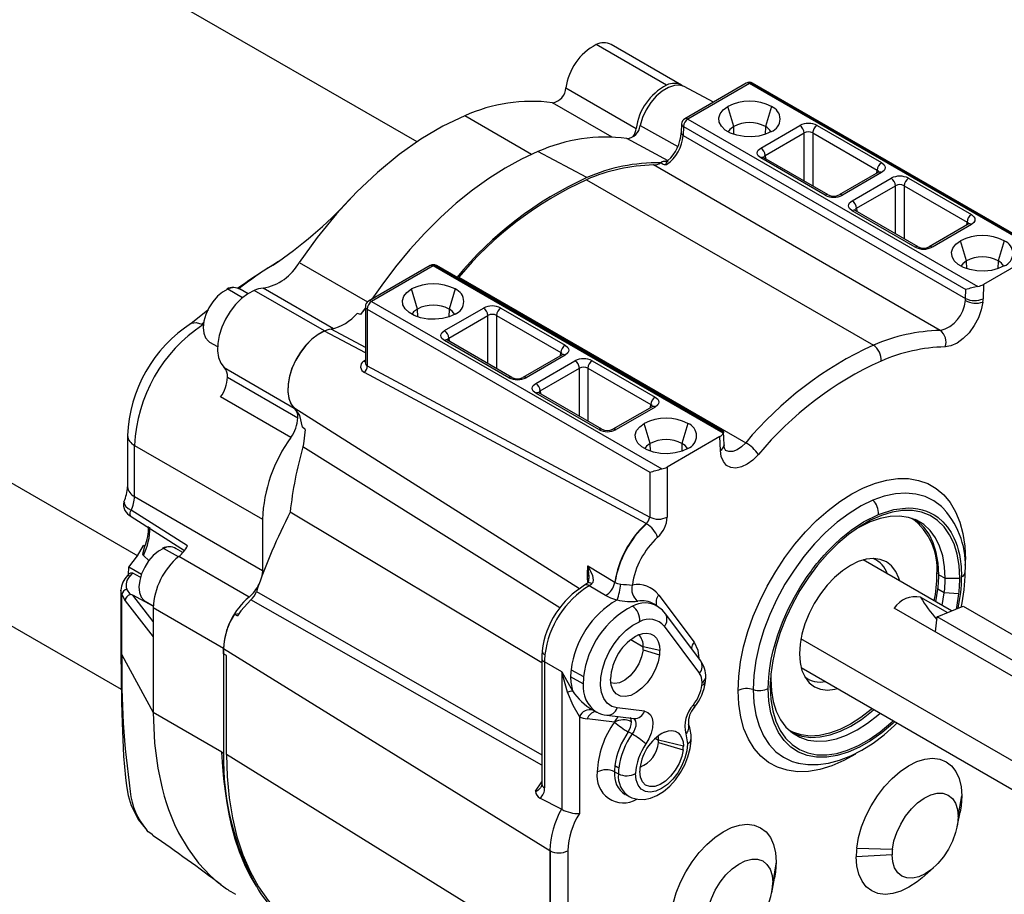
# Model space of a CAD drawing. Header units: inches. Extents: x 0 to 44, y 0 to 34.
# Tile 8 of 25: x 13.1 to 18.1, y 24.8 to 29.2. Entities that reach past the tile are written whole.
import ezdxf

# ---------------------------------------------------------------- set-up
doc = ezdxf.new("R2010")
doc.units = ezdxf.units.IN
doc.header["$LTSCALE"] = 4
doc.header["$MEASUREMENT"] = 0

msp = doc.modelspace()

# ---------------------------------------------------------------- linework, layer by layer
for p, q in [((15.1247, 28.6336), (12.921, 29.9058)), ((16.3785, 28.9183), (16.025, 29.1224)), ((16.4549, 28.9185), (16.1013, 29.1226)), ((16.7807, 28.9287), (16.4706, 28.7497)), ((16.7963, 28.9272), (16.4862, 28.7482)), ((18.2553, 28.0849), (16.7963, 28.9272)), ((18.2565, 28.0876), (16.7994, 28.9287)), ((18.2554, 28.0954), (16.8119, 28.9287)), ((15.8735, 28.9047), (16.227, 28.7006)), ((16.616, 28.8337), (16.4675, 28.9111)), ((16.1053, 28.6577), (15.806, 28.8305)), ((16.7173, 28.7108), (16.6874, 28.8115)), ((16.9066, 28.8115), (16.8767, 28.7108)), ((15.7004, 28.5703), (15.3643, 28.7643)), ((16.4862, 28.7482), (17.9448, 27.9061)), ((16.2462, 28.7159), (16.4365, 28.6107)), ((16.4549, 28.7236), (16.4536, 28.6788)), ((16.4641, 28.7108), (16.4628, 28.666)), ((16.4641, 28.7108), (17.8849, 27.8906)), ((16.7185, 28.671), (16.7173, 28.7108)), ((16.8535, 28.6021), (17.05, 28.7156)), ((16.8767, 28.7108), (16.8755, 28.671)), ((16.8756, 28.5648), (17.0721, 28.6782)), ((17.0721, 28.4365), (17.0721, 28.6782)), ((17.1145, 28.6782), (17.4383, 28.4913)), ((17.1145, 28.6782), (17.1145, 28.4121)), ((17.1366, 28.7156), (17.4604, 28.5287)), ((16.3882, 28.5379), (16.1799, 28.6495)), ((16.4628, 28.666), (17.8835, 27.8458)), ((15.9786, 28.4535), (15.7327, 28.5843)), ((17.1773, 28.3652), (16.8535, 28.5522)), ((17.1929, 28.3668), (16.8691, 28.5537)), ((16.8756, 28.5648), (16.8765, 28.5494)), ((17.756, 27.6843), (16.3131, 28.5172)), ((16.3495, 28.5277), (16.3566, 28.5241)), ((17.4448, 28.4802), (17.2482, 28.3668)), ((17.4374, 28.476), (17.4383, 28.4913)), ((15.9774, 28.4431), (17.4202, 27.6101)), ((17.4604, 28.4787), (17.2638, 28.3652)), ((17.3131, 28.3368), (17.5096, 28.4503)), ((17.5962, 28.4503), (17.9129, 28.2674)), ((17.3352, 28.2994), (17.5317, 28.4129)), ((17.5317, 28.1712), (17.5317, 28.4129)), ((17.5741, 28.4129), (17.8908, 28.23)), ((17.5741, 28.4129), (17.5741, 28.1467)), ((17.6298, 28.104), (17.3131, 28.2868)), ((17.6455, 28.1055), (17.3287, 28.2884)), ((17.3352, 28.2994), (17.3361, 28.2841)), ((17.8973, 28.219), (17.7008, 28.1055)), ((17.9129, 28.2174), (17.7164, 28.104)), ((17.8899, 28.2147), (17.8908, 28.23)), ((17.8883, 28.0348), (17.8584, 28.1355)), ((18.0776, 28.1355), (18.0477, 28.0348)), ((17.8895, 27.995), (17.8883, 28.0348)), ((18.2392, 28.0687), (17.974, 27.9157)), ((18.0477, 28.0348), (18.0465, 27.995)), ((14.3989, 28.0128), (14.4274, 28.0309)), ((14.5321, 28.0265), (14.8755, 27.8283)), ((15.1904, 28.0107), (14.8803, 27.8317)), ((15.2061, 28.0092), (14.896, 27.8301)), ((16.6646, 27.1671), (15.2061, 28.0092)), ((16.6657, 27.1698), (15.2091, 28.0107)), ((16.6642, 27.178), (15.2217, 28.0107)), ((15.3307, 27.9478), (15.3349, 27.9525)), ((15.3349, 27.9525), (16.7778, 27.1196)), ((14.2469, 27.8492), (14.1724, 27.8922)), ((14.2741, 27.8693), (14.2341, 27.8923)), ((14.6589, 27.6817), (14.3054, 27.8858)), ((14.7037, 27.6925), (14.3501, 27.8966)), ((15.1263, 27.7923), (15.0964, 27.893)), ((15.3156, 27.893), (15.2857, 27.7923)), ((17.8835, 27.8458), (17.8849, 27.8906)), ((17.974, 27.9157), (17.9719, 27.844)), ((14.8411, 27.7654), (14.8647, 27.796)), ((14.8647, 27.8046), (14.8647, 27.5218)), ((14.8739, 27.7919), (16.2946, 26.9717)), ((14.8739, 27.7919), (14.8739, 27.5056)), ((14.896, 27.8301), (16.355, 26.9879)), ((15.1275, 27.7526), (15.1263, 27.7923)), ((15.2625, 27.6837), (15.459, 27.7971)), ((15.2857, 27.7923), (15.2845, 27.7526)), ((15.5456, 27.7971), (15.8694, 27.6102)), ((14.8411, 27.7654), (14.8231, 27.7699)), ((15.2846, 27.6463), (15.4811, 27.7598)), ((15.4811, 27.5181), (15.4811, 27.7598)), ((15.5235, 27.7598), (15.8473, 27.5728)), ((15.5235, 27.7598), (15.5235, 27.4936)), ((14.0424, 27.7159), (14.0533, 27.7275)), ((14.0466, 27.7127), (14.0424, 27.7159)), ((14.8647, 27.599), (14.6924, 27.6907)), ((11.8201, 27.6466), (13.7191, 26.5504)), ((14.8647, 27.5714), (14.6586, 27.6811)), ((15.2846, 27.6463), (15.2855, 27.631)), ((14.0804, 27.626), (14.1204, 27.603)), ((15.5863, 27.4468), (15.2625, 27.6337)), ((15.6019, 27.4483), (15.2781, 27.6353)), ((15.8538, 27.5618), (15.6572, 27.4483)), ((15.8694, 27.5602), (15.6729, 27.4468)), ((15.8464, 27.5575), (15.8473, 27.5728)), ((14.1535, 27.4982), (14.507, 27.2941)), ((14.8739, 27.5056), (16.2946, 26.7455)), ((15.7221, 27.4183), (15.9186, 27.5318)), ((15.7442, 27.381), (15.9407, 27.4944)), ((15.9407, 27.2527), (15.9407, 27.4944)), ((15.9831, 27.4944), (16.2998, 27.3116)), ((15.9831, 27.4944), (15.9831, 27.2283)), ((16.0052, 27.5318), (16.3219, 27.349)), ((14.1709, 27.4488), (14.5244, 27.2447)), ((16.2769, 26.7124), (14.86, 27.4727)), ((10.9355, 27.4379), (13.6363, 25.8787)), ((14.49, 27.146), (14.1364, 27.3501)), ((16.0388, 27.1855), (15.7221, 27.3684)), ((16.0545, 27.1871), (15.7377, 27.3699)), ((15.7442, 27.381), (15.7451, 27.3657)), ((14.5093, 27.2928), (15.9416, 26.3861)), ((16.3063, 27.3005), (16.1098, 27.1871)), ((16.3219, 27.299), (16.1254, 27.1855)), ((16.2989, 27.2963), (16.2998, 27.3116)), ((14.5619, 27.1857), (14.5476, 27.1971)), ((16.2973, 27.1163), (16.2674, 27.217)), ((16.4866, 27.217), (16.4567, 27.1163)), ((13.6679, 27.1551), (13.6679, 26.8979)), ((16.6481, 27.1503), (16.383, 26.9972)), ((16.6503, 27.0811), (16.6481, 27.1503)), ((16.6657, 27.1698), (16.6646, 27.1671)), ((16.6685, 27.1085), (16.6664, 27.1766)), ((13.703, 27.1062), (14.3465, 26.7347)), ((13.7031, 26.8489), (13.703, 27.1062)), ((15.8424, 26.2884), (14.5502, 27.0987)), ((16.2985, 27.0766), (16.2973, 27.1163)), ((16.4567, 27.1163), (16.4555, 27.0766)), ((16.383, 26.9972), (16.383, 26.7455)), ((16.2946, 26.9717), (16.2946, 26.7455)), ((13.7031, 26.8489), (14.3465, 26.4774)), ((13.97, 26.6013), (13.6857, 26.7795)), ((13.6865, 26.749), (13.9544, 26.5777)), ((15.7515, 26.0117), (14.4859, 26.7707)), ((14.3465, 26.7347), (14.3465, 26.4774)), ((17.6481, 26.7134), (17.6244, 26.735)), ((13.7544, 26.5987), (13.7488, 26.6019)), ((13.7478, 26.5515), (13.7765, 26.5257)), ((13.9236, 26.5451), (13.8494, 26.5879)), ((13.9467, 26.5675), (13.9112, 26.588)), ((14.2794, 26.3428), (13.9258, 26.5469)), ((15.9831, 26.5008), (16.1185, 26.4172)), ((15.9831, 26.5008), (15.9841, 26.4914)), ((17.8129, 26.273), (17.3682, 26.5297)), ((13.6773, 26.4614), (13.6684, 26.4508)), ((13.673, 26.4563), (13.6741, 26.4929)), ((13.7376, 26.4563), (13.6741, 26.4929)), ((15.9841, 26.4914), (15.9881, 26.447)), ((17.7487, 26.4596), (17.7397, 26.4648)), ((17.7488, 26.4547), (17.781, 26.4373)), ((15.9824, 26.4135), (15.9674, 26.4024)), ((15.9881, 26.447), (15.988, 26.437)), ((15.9908, 26.4), (16.0044, 26.4104)), ((16.0726, 26.35), (15.9908, 26.4)), ((16.1185, 26.4172), (16.12, 26.4163)), ((17.781, 26.4373), (17.8542, 26.4388)), ((13.6345, 26.3775), (13.6345, 26.0728)), ((13.64, 26.0521), (13.64, 26.3551)), ((13.64, 26.3551), (13.6564, 26.3242)), ((13.6821, 26.3551), (13.6648, 26.3831)), ((13.7975, 26.2977), (13.6953, 26.3521)), ((13.7968, 26.2206), (13.6953, 26.3521)), ((14.3161, 26.3714), (15.7515, 25.5495)), ((16.3403, 26.3531), (16.5176, 26.1161)), ((17.7345, 26.3183), (17.7445, 26.382)), ((17.7767, 26.3644), (17.7445, 26.382)), ((17.7665, 26.2998), (17.7767, 26.3644)), ((17.8496, 26.3596), (17.7767, 26.3644)), ((13.6564, 26.3242), (13.7968, 26.1423)), ((13.7574, 26.3217), (13.797, 26.2989)), ((15.7515, 25.4973), (14.2877, 26.3285)), ((16.3346, 26.2956), (16.3164, 26.3071)), ((17.6574, 26.3423), (17.7922, 26.2645)), ((14.1504, 26.0842), (13.7968, 26.2883)), ((13.7968, 26.2883), (13.7968, 26.1423)), ((14.2058, 26.2566), (14.2284, 26.2601)), ((14.2058, 26.2566), (14.2206, 26.2486)), ((16.5512, 26.022), (16.3739, 26.259)), ((18.4176, 25.7721), (17.5251, 26.2873)), ((17.7409, 26.2431), (17.8718, 26.2975)), ((17.8718, 26.2975), (18.5789, 25.8893)), ((17.7323, 26.1677), (17.7409, 26.2431)), ((18.448, 25.8349), (17.7409, 26.2431)), ((16.368, 26.196), (16.5454, 25.9591)), ((13.7968, 26.1423), (13.7969, 25.7624)), ((16.1994, 26.1295), (16.2622, 26.0932)), ((18.2357, 25.4511), (17.055, 26.1327)), ((14.1504, 26.0842), (14.1504, 25.5583)), ((14.1512, 26.0837), (15.7926, 25.0675)), ((14.1512, 26.0581), (14.1512, 26.0837)), ((14.1655, 26.0488), (14.1512, 26.0581)), ((16.2613, 26.0767), (16.3443, 26.0527)), ((16.3455, 26.0733), (16.2622, 26.0932)), ((13.64, 26.0521), (13.7969, 25.7624)), ((14.1652, 25.55), (14.1655, 26.0488)), ((15.7515, 26.036), (15.7515, 25.4025)), ((15.8527, 25.9664), (15.7652, 26.0168)), ((15.7652, 26.0168), (15.7652, 25.3834)), ((15.8527, 25.9664), (15.9067, 25.8715)), ((15.8813, 25.8651), (15.8527, 25.9664)), ((15.8527, 25.9664), (15.8527, 25.2749)), ((15.899, 25.9773), (15.9624, 25.9428)), ((17.0559, 25.9886), (18.2983, 25.2714)), ((15.9603, 25.9067), (15.8969, 25.9408)), ((16.5751, 25.9177), (16.5764, 25.9393)), ((16.9009, 25.8885), (16.9034, 25.9307)), ((16.9038, 25.9506), (16.9034, 25.9307)), ((14.1427, 25.5628), (13.7969, 25.7624)), ((16.0079, 25.7744), (16.0277, 25.764)), ((16.2678, 25.7685), (16.1307, 25.7849)), ((15.9411, 25.7414), (15.9411, 25.2537)), ((16.1171, 25.714), (15.9807, 25.7304)), ((16.079, 25.7483), (16.2162, 25.7319)), ((16.2062, 25.6541), (16.1866, 25.6644)), ((16.4891, 25.7048), (16.4898, 25.7032)), ((17.0062, 25.6642), (17.0368, 25.6544)), ((16.3226, 25.6325), (16.3396, 25.6227)), ((16.3389, 25.6105), (16.4629, 25.5748)), ((16.464, 25.593), (16.3396, 25.6227)), ((16.4762, 25.654), (16.4848, 25.605)), ((14.1427, 25.5628), (14.1504, 25.5583)), ((15.7922, 24.5427), (14.1652, 25.55)), ((17.0364, 25.5084), (17.0445, 25.5065)), ((16.1178, 25.4639), (16.1371, 25.4535)), ((16.1388, 25.4825), (16.1195, 25.493)), ((15.7205, 25.3658), (15.7515, 25.4125)), ((15.7515, 25.4025), (15.7491, 25.3887)), ((15.8511, 25.2757), (15.7427, 25.3318)), ((16.1722, 25.3487), (16.1913, 25.3387)), ((17.8463, 25.2383), (17.864, 25.3423)), ((15.8511, 25.2757), (15.8527, 25.2749)), ((17.8411, 25.1875), (17.8557, 25.2613)), ((15.7926, 25.0675), (15.7922, 24.5427)), ((15.7942, 25.0666), (15.7938, 24.5418)), ((15.8826, 25.0667), (15.8822, 24.5418)), ((17.3363, 25.0802), (17.5156, 25.074)), ((17.514, 25.0464), (17.3337, 25.0362)), ((16.9314, 25.0104), (16.9137, 24.9063)), ((17.6649, 24.9308), (17.7216, 24.9804)), ((16.9084, 24.8555), (16.923, 24.9293))]:
    msp.add_line(p, q)
at = {"flags": 128}
for points in [[(16.4675, 28.9111), (16.4463, 28.9179), (16.4186, 28.9172), (16.3885, 28.9075), (16.3576, 28.8892), (16.3277, 28.8634), (16.3003, 28.8313), (16.2768, 28.7948), (16.2585, 28.7556), (16.2462, 28.7159)], [(16.9066, 28.6849), (16.8772, 28.6716), (16.8431, 28.6628), (16.8064, 28.6589), (16.7691, 28.6602), (16.7334, 28.6666), (16.7014, 28.6778), (16.675, 28.693), (16.6557, 28.7115), (16.6445, 28.7321), (16.6423, 28.7536), (16.649, 28.7748), (16.6644, 28.7945), (16.6874, 28.8115)], [(15.3643, 28.7643), (15.2542, 28.7121), (15.1436, 28.6469), (15.0337, 28.5693), (14.9256, 28.48), (14.8203, 28.3801), (14.719, 28.2704), (14.6226, 28.1522), (14.5321, 28.0265)], [(16.7173, 28.7108), (16.6981, 28.6959), (16.6893, 28.6838)], [(15.7327, 28.5843), (15.6504, 28.5465), (15.5676, 28.5013), (15.4849, 28.449), (15.4028, 28.3898), (15.3216, 28.3241), (15.2419, 28.2523), (15.1641, 28.1747), (15.0886, 28.0918), (15.0159, 28.0042), (14.9464, 27.9121), (14.897, 27.8413)], [(16.8535, 28.5522), (16.8406, 28.5631), (16.8368, 28.5699), (16.8355, 28.5771), (16.8368, 28.5843), (16.8406, 28.5912), (16.8535, 28.6021)], [(16.3566, 28.5241), (16.3538, 28.5298), (16.3561, 28.5337), (16.3629, 28.5357), (16.3739, 28.5354)], [(16.3739, 28.5354), (16.3784, 28.5337), (16.3816, 28.5332)], [(16.3867, 28.5386), (16.3845, 28.5371), (16.3774, 28.5275), (16.3766, 28.5231), (16.3777, 28.5213), (16.3787, 28.5205), (16.38, 28.5199)], [(17.4604, 28.5287), (17.4733, 28.5177), (17.477, 28.5109), (17.4783, 28.5037), (17.4771, 28.4966), (17.4733, 28.4896), (17.4604, 28.4787)], [(17.3131, 28.2868), (17.3002, 28.2978), (17.2964, 28.3046), (17.2952, 28.3118), (17.2964, 28.3189), (17.3002, 28.3258), (17.3131, 28.3368)], [(17.9129, 28.2674), (17.9258, 28.2565), (17.9296, 28.2496), (17.9309, 28.2424), (17.9296, 28.2353), (17.9258, 28.2284), (17.9129, 28.2174)], [(18.0776, 28.0089), (18.0482, 27.9956), (18.0141, 27.9868), (17.9773, 27.9829), (17.94, 27.9842), (17.9044, 27.9906), (17.8724, 28.0018), (17.846, 28.017), (17.8266, 28.0355), (17.8155, 28.0561), (17.8133, 28.0776), (17.82, 28.0988), (17.8353, 28.1185), (17.8584, 28.1355)], [(17.8883, 28.0348), (17.8691, 28.02), (17.8603, 28.0079)], [(14.1724, 27.8922), (14.1462, 27.8777), (14.1206, 27.8562), (14.0972, 27.8291), (14.0772, 27.798), (14.062, 27.7646), (14.0522, 27.7309), (14.0486, 27.6988), (14.0512, 27.6702), (14.0601, 27.6468), (14.0746, 27.63), (14.0804, 27.626)], [(14.3054, 27.8858), (14.2734, 27.8688), (14.2419, 27.8449), (14.2119, 27.8148), (14.1846, 27.7798), (14.1612, 27.7412), (14.1424, 27.7005), (14.129, 27.6593), (14.1216, 27.6191), (14.1204, 27.5815), (14.1255, 27.548), (14.1367, 27.5199), (14.1535, 27.4982)], [(15.3156, 27.7665), (15.2862, 27.7532), (15.2521, 27.7443), (15.2154, 27.7404), (15.1781, 27.7417), (15.1424, 27.7481), (15.1104, 27.7593), (15.084, 27.7745), (15.0647, 27.793), (15.0536, 27.8136), (15.0513, 27.8351), (15.058, 27.8563), (15.0734, 27.876), (15.0964, 27.893)], [(14.0745, 27.7889), (14.063, 27.7803), (13.986, 27.7174)], [(14.8647, 27.794), (14.8442, 27.7706), (14.8385, 27.7648)], [(15.1263, 27.7923), (15.1071, 27.7775), (15.0983, 27.7654)], [(17.9707, 27.8274), (17.9627, 27.7879), (17.9479, 27.7475), (17.927, 27.7086), (17.9013, 27.6732), (17.8721, 27.6434), (17.8411, 27.6208), (17.8101, 27.6066), (17.7806, 27.6017)], [(13.9902, 27.7203), (14.0131, 27.7252), (14.0424, 27.7159)], [(14.6589, 27.6817), (14.627, 27.6647), (14.5954, 27.6408), (14.5654, 27.6107), (14.5382, 27.5757), (14.5147, 27.5371), (14.4959, 27.4964), (14.4826, 27.4552), (14.4752, 27.415), (14.474, 27.3774), (14.4791, 27.3439), (14.4902, 27.3158), (14.507, 27.2941)], [(14.6586, 27.6811), (14.6265, 27.664), (14.5948, 27.6398), (14.5647, 27.6095), (14.5374, 27.5742), (14.5139, 27.5352), (14.4953, 27.4942), (14.4822, 27.4528), (14.4752, 27.4125), (14.4745, 27.375), (14.4801, 27.3417), (14.4919, 27.3139), (14.5093, 27.2928)], [(15.2625, 27.6337), (15.2496, 27.6447), (15.2458, 27.6515), (15.2445, 27.6587), (15.2458, 27.6658), (15.2496, 27.6727), (15.2625, 27.6837)], [(15.8694, 27.6102), (15.8823, 27.5992), (15.886, 27.5924), (15.8873, 27.5852), (15.8861, 27.5781), (15.8823, 27.5712), (15.8694, 27.5602)], [(14.855, 27.5296), (14.8604, 27.5333), (14.8647, 27.5361)], [(15.7221, 27.3684), (15.7092, 27.3793), (15.7054, 27.3861), (15.7042, 27.3934), (15.7054, 27.4005), (15.7092, 27.4074), (15.7221, 27.4183)], [(16.3219, 27.349), (16.3348, 27.338), (16.3386, 27.3312), (16.3399, 27.324), (16.3386, 27.3168), (16.3348, 27.3099), (16.3219, 27.299)], [(14.5476, 27.1971), (14.535, 27.2568), (14.5093, 27.2928)], [(16.4866, 27.0905), (16.4572, 27.0772), (16.4231, 27.0683), (16.3863, 27.0644), (16.349, 27.0657), (16.3134, 27.0721), (16.2814, 27.0833), (16.255, 27.0986), (16.2356, 27.117), (16.2245, 27.1376), (16.2223, 27.1591), (16.229, 27.1804), (16.2443, 27.2), (16.2674, 27.217)], [(14.5619, 27.1857), (14.5539, 27.1132), (14.5502, 27.0987)], [(16.6638, 27.1773), (16.6663, 27.1755), (16.6657, 27.1698)], [(16.2973, 27.1163), (16.2781, 27.1015), (16.2693, 27.0894)], [(16.7778, 27.1196), (16.757, 27.0992), (16.7351, 27.0844), (16.7134, 27.076), (16.6933, 27.0746), (16.6762, 27.0801)], [(16.8416, 27.0596), (16.814, 27.0321), (16.7849, 27.011), (16.7557, 26.9974), (16.7278, 26.9918), (16.7026, 26.9947), (16.6814, 27.0057), (16.6651, 27.0245), (16.6545, 27.05), (16.6503, 27.0811)], [(16.7393, 25.8719), (16.7424, 25.9428), (16.7518, 26.0164), (16.7673, 26.0921), (16.7887, 26.169), (16.8159, 26.2463), (16.8485, 26.3231), (16.8862, 26.3985), (16.9285, 26.4718), (16.975, 26.5421), (17.0252, 26.6088), (17.0785, 26.6709), (17.1344, 26.7279), (17.1922, 26.7792), (17.2513, 26.8241), (17.3111, 26.8623), (17.3708, 26.8931), (17.4299, 26.9165), (17.4878, 26.9319), (17.5436, 26.9394), (17.597, 26.9388), (17.6471, 26.9302), (17.6937, 26.9135), (17.736, 26.8891), (17.7736, 26.8571), (17.8062, 26.818), (17.8334, 26.7721), (17.8549, 26.7199), (17.8703, 26.6621), (17.8797, 26.5993), (17.8828, 26.5321)], [(17.7765, 26.7845), (17.762, 26.7987), (17.7238, 26.8274), (17.681, 26.8483), (17.6341, 26.8611), (17.5838, 26.8657), (17.5305, 26.862), (17.4749, 26.8501), (17.4178, 26.8301)], [(13.6521, 26.8214), (13.6492, 26.8166), (13.6593, 26.7994), (13.6713, 26.7891), (13.6857, 26.7795)], [(17.4178, 26.8301), (17.3578, 26.8012), (17.2975, 26.7642), (17.2379, 26.7197), (17.1796, 26.6682), (17.1235, 26.6104), (17.0703, 26.547), (17.0206, 26.479), (16.9751, 26.407), (16.9344, 26.3322), (16.899, 26.2554), (16.8694, 26.1777), (16.846, 26.1), (16.8291, 26.0234), (16.8188, 25.9489), (16.8154, 25.8775)], [(13.6865, 26.749), (13.6863, 26.7491), (13.6835, 26.752), (13.6816, 26.7561), (13.6809, 26.7612), (13.6814, 26.767), (13.683, 26.7732), (13.6857, 26.7795)], [(16.8914, 25.883), (16.8921, 25.9134), (16.8937, 25.9392), (16.8972, 25.9731), (16.9025, 26.0084), (16.9064, 26.0302), (16.911, 26.0521), (16.9162, 26.0742), (16.9219, 26.0964), (16.9283, 26.1187), (16.9352, 26.141), (16.9355, 26.1422), (16.9389, 26.1524), (16.9628, 26.2171), (16.9916, 26.2822), (17.0229, 26.343), (17.0501, 26.3895), (17.0644, 26.4123), (17.0871, 26.4462), (17.1047, 26.4707), (17.1123, 26.481), (17.12, 26.4911), (17.1278, 26.5011), (17.1357, 26.511), (17.1437, 26.5208), (17.1437, 26.5208), (17.1441, 26.5212), (17.145, 26.5224), (17.1487, 26.5268), (17.1715, 26.5531), (17.1884, 26.5716), (17.2023, 26.5861), (17.2108, 26.5947), (17.2208, 26.6046), (17.2578, 26.6386), (17.3075, 26.6787), (17.3702, 26.7207), (17.4451, 26.7586)], [(17.8542, 26.4388), (17.851, 26.5009), (17.8414, 26.5583), (17.8255, 26.6105), (17.8035, 26.6566), (17.7758, 26.696), (17.7427, 26.7282), (17.7047, 26.7528), (17.6622, 26.7695), (17.6159, 26.7779), (17.5663, 26.7781), (17.5143, 26.7699), (17.4603, 26.7535), (17.4053, 26.7291), (17.3498, 26.6971), (17.2948, 26.6579), (17.2408, 26.612), (17.1887, 26.5601), (17.1392, 26.5027), (17.0929, 26.4408), (17.0504, 26.3752), (17.0124, 26.3067), (16.9793, 26.2362), (16.9516, 26.1648), (16.9296, 26.0933), (16.9137, 26.0228), (16.9041, 25.9542), (16.9009, 25.8885)], [(17.781, 26.4373), (17.7779, 26.4958), (17.7686, 26.5499), (17.7532, 26.5988), (17.732, 26.6417), (17.7052, 26.6782), (17.6733, 26.7076), (17.6367, 26.7296), (17.5959, 26.7439), (17.5515, 26.7502), (17.5042, 26.7484), (17.4545, 26.7387), (17.4032, 26.721)], [(17.4451, 26.7586), (17.5231, 26.7833), (17.5971, 26.7912), (17.6205, 26.7901), (17.6432, 26.7871), (17.6651, 26.7823), (17.6862, 26.7755), (17.7063, 26.7669), (17.7255, 26.7566), (17.7337, 26.7513), (17.7458, 26.7427), (17.7698, 26.7217), (17.7935, 26.6944), (17.8112, 26.6677), (17.8249, 26.6417), (17.8333, 26.6221), (17.8407, 26.6015), (17.8471, 26.58), (17.8525, 26.5576), (17.8568, 26.5343), (17.8614, 26.4967), (17.8637, 26.4443)], [(17.4032, 26.721), (17.3498, 26.695), (17.3251, 26.6804)], [(17.7488, 26.4547), (17.7457, 26.513), (17.7364, 26.567), (17.721, 26.6157), (17.6999, 26.6586), (17.6732, 26.6949), (17.6414, 26.7243), (17.6284, 26.7333)], [(13.6741, 26.4929), (13.7189, 26.5501), (13.7488, 26.6019)], [(13.7478, 26.5515), (13.7465, 26.5533), (13.7457, 26.5567), (13.7462, 26.5667), (13.7544, 26.5987)], [(13.8494, 26.5879), (13.8232, 26.5734), (13.7977, 26.5519), (13.7742, 26.5248), (13.7543, 26.4937), (13.739, 26.4603), (13.7293, 26.4265), (13.7256, 26.3945), (13.7283, 26.3659), (13.7371, 26.3425), (13.7516, 26.3256), (13.7574, 26.3217)], [(16.0044, 26.4104), (16.0097, 26.4185), (16.0117, 26.4286), (16.0081, 26.4519), (15.9831, 26.5008)], [(17.5521, 26.4235), (17.5478, 26.4383), (17.5324, 26.4723), (17.5114, 26.4998), (17.4852, 26.52), (17.4546, 26.5325), (17.4203, 26.537), (17.3832, 26.5333), (17.3441, 26.5216), (17.304, 26.5021), (17.2639, 26.4753), (17.2248, 26.4418), (17.1876, 26.4026), (17.1533, 26.3585), (17.1227, 26.3107), (17.0966, 26.2603), (17.0756, 26.2086), (17.0602, 26.1568), (17.0508, 26.1062), (17.0477, 26.0581)], [(13.6684, 26.4508), (13.6692, 26.4514), (13.6712, 26.4517), (13.6739, 26.4512), (13.6772, 26.45), (13.681, 26.4481)], [(13.6776, 26.4612), (13.6781, 26.4621), (13.6847, 26.4656), (13.6907, 26.4651), (13.6941, 26.4637)], [(13.7348, 26.4422), (13.7317, 26.4438), (13.6941, 26.4637)], [(14.3465, 26.4774), (14.3453, 26.4601), (14.3417, 26.442)], [(16.0044, 26.4104), (15.9981, 26.4135), (15.9925, 26.4152), (15.9878, 26.4156), (15.984, 26.4146), (15.9821, 26.4132)], [(16.12, 26.4163), (16.1332, 26.4106), (16.1488, 26.4073)], [(13.64, 26.3551), (13.6345, 26.3766), (13.6346, 26.3771)], [(16.1298, 26.3279), (16.0989, 26.3372), (16.0726, 26.35)], [(17.8372, 26.2831), (17.8388, 26.2911), (17.8496, 26.3596)], [(14.2877, 26.3285), (14.2378, 26.274), (14.2206, 26.2486)], [(16.1303, 26.3284), (16.1301, 26.3281), (16.1298, 26.3279)], [(16.3739, 26.259), (16.3586, 26.2765), (16.3342, 26.2953)], [(16.1307, 25.7849), (16.1036, 25.7926), (16.081, 25.8084), (16.0637, 25.8319), (16.0523, 25.862), (16.0473, 25.8977), (16.0489, 25.9376), (16.0571, 25.9801), (16.0714, 26.0237), (16.0914, 26.0667), (16.1164, 26.1073), (16.1452, 26.1442), (16.177, 26.1759), (16.2103, 26.2011), (16.244, 26.219)], [(16.239, 26.1533), (16.2605, 26.1599), (16.2808, 26.1615), (16.2992, 26.158), (16.3152, 26.1495), (16.3281, 26.1363), (16.3377, 26.1188), (16.3435, 26.0976), (16.3455, 26.0733)], [(16.5176, 26.1161), (16.5366, 26.0763), (16.5419, 26.0345)], [(13.6345, 26.072), (13.6354, 25.9341), (13.6375, 25.8137), (13.6404, 25.7109), (13.6439, 25.6261), (13.6484, 25.5419), (13.6578, 25.4342), (13.6631, 25.393), (13.6719, 25.3437), (13.6866, 25.294), (13.7208, 25.2238), (13.7654, 25.1697)], [(15.7536, 26.0722), (15.7518, 26.0484), (15.7515, 26.036)], [(16.3443, 26.0527), (16.3371, 26.0167), (16.3238, 25.9799), (16.3051, 25.9443), (16.2819, 25.9117), (16.2556, 25.8839), (16.2274, 25.8624), (16.199, 25.8483), (16.1718, 25.8423), (16.1472, 25.8448), (16.1266, 25.8556), (16.111, 25.8742), (16.1013, 25.8996), (16.098, 25.9304)], [(16.2613, 26.0767), (16.2539, 26.0424), (16.2398, 26.0077), (16.22, 25.975), (16.196, 25.9468), (16.1695, 25.9252), (16.1425, 25.9118), (16.1171, 25.9076), (16.0993, 25.911)], [(17.0477, 26.0581), (17.0509, 26.0133), (17.0604, 25.9734), (17.076, 25.9393), (17.0972, 25.9118), (17.1236, 25.8917), (17.1545, 25.8793), (17.1891, 25.8752), (17.2266, 25.8792), (17.2398, 25.8825)], [(16.9034, 25.9307), (16.9066, 25.8718), (16.916, 25.8175), (16.9316, 25.7684), (16.9531, 25.7253), (16.9802, 25.6888), (17.0125, 25.6594), (17.0495, 25.6376), (17.0908, 25.6236), (17.1357, 25.6177), (17.1836, 25.62), (17.2337, 25.6304), (17.2854, 25.6488), (17.338, 25.6749), (17.3905, 25.7083), (17.4424, 25.7486), (17.4541, 25.7587)], [(15.8813, 25.8651), (15.8952, 25.8693), (15.9066, 25.8704)], [(15.9411, 25.7414), (15.9099, 25.797), (15.8813, 25.8651)], [(15.9067, 25.8715), (15.9069, 25.8706), (15.9068, 25.8704), (15.9067, 25.8704), (15.9066, 25.8704)], [(17.3292, 25.5525), (17.2712, 25.5204), (17.2104, 25.494), (17.1508, 25.4757), (17.093, 25.4658), (17.0377, 25.4643), (16.9855, 25.4713), (16.9371, 25.4867), (16.8929, 25.5103), (16.8536, 25.5419), (16.8195, 25.581), (16.7911, 25.6273), (16.7686, 25.6801), (16.7524, 25.739), (16.7426, 25.8032), (16.7393, 25.8719)], [(16.8154, 25.8775), (16.8186, 25.8116), (16.8284, 25.7503), (16.8445, 25.6943), (16.8668, 25.6444), (16.895, 25.6011), (16.9288, 25.565), (16.9676, 25.5365), (17.0112, 25.516), (17.0364, 25.5084)], [(17.5276, 25.7163), (17.517, 25.7063), (17.462, 25.6595), (17.4058, 25.6195), (17.3493, 25.5869), (17.2931, 25.5621), (17.2381, 25.5454), (17.185, 25.537), (17.1345, 25.5371), (17.0872, 25.5458), (17.0439, 25.5627), (17.0051, 25.5878), (16.9714, 25.6207), (16.9431, 25.6609), (16.9207, 25.7079), (16.9045, 25.7611), (16.8947, 25.8197), (16.8914, 25.883)], [(16.9009, 25.8885), (16.904, 25.8269), (16.9135, 25.7698), (16.9292, 25.7179), (16.9508, 25.672), (16.9781, 25.6326), (17.0108, 25.6003), (17.0483, 25.5755), (17.0902, 25.5586), (17.1359, 25.5497), (17.1849, 25.5489), (17.2364, 25.5564), (17.2898, 25.5719), (17.3443, 25.5954), (17.3993, 25.6263), (17.4541, 25.6645), (17.5077, 25.7093), (17.5201, 25.7207)], [(13.7969, 25.7624), (13.8035, 25.6081), (13.82, 25.482), (13.8414, 25.3817), (13.8528, 25.3403), (13.864, 25.3044), (13.8746, 25.2736), (13.8871, 25.2409), (13.9048, 25.1992), (13.9251, 25.1573), (13.9724, 25.0759), (14.0257, 25.0042), (14.0845, 24.9416), (14.1002, 24.9272), (14.1163, 24.9134), (14.1301, 24.9021), (14.1362, 24.8973), (14.1465, 24.8895), (14.1589, 24.8805), (14.1663, 24.8754), (14.1728, 24.8709), (14.1784, 24.8672), (14.187, 24.8617), (14.2114, 24.8475)], [(16.2678, 25.7685), (16.2848, 25.7629), (16.298, 25.751), (16.3067, 25.7333), (16.3105, 25.711), (16.309, 25.6855), (16.3023, 25.658), (16.291, 25.6304), (16.2756, 25.6043)], [(16.5143, 25.8007), (16.5177, 25.7952), (16.5194, 25.7908), (16.5192, 25.7877), (16.5179, 25.7864)], [(17.4134, 25.7822), (17.4083, 25.7778), (17.3566, 25.737), (17.3041, 25.703), (17.2516, 25.6763), (17.1998, 25.6574), (17.1496, 25.6465), (17.1016, 25.6437), (17.0566, 25.6491), (17.0151, 25.6627), (16.9974, 25.6716)], [(17.0107, 25.661), (17.0191, 25.6569), (17.0603, 25.643), (17.1051, 25.6371), (17.1528, 25.6394), (17.2028, 25.6498), (17.2544, 25.6681), (17.3068, 25.6941), (17.3593, 25.7275), (17.4111, 25.7677), (17.4221, 25.7772)], [(16.2027, 25.7156), (16.2014, 25.7271), (16.1976, 25.7366)], [(16.2127, 25.732), (16.2184, 25.727), (16.223, 25.7181), (16.225, 25.7069), (16.2241, 25.6941), (16.2206, 25.6806), (16.2145, 25.6669), (16.2062, 25.6541)], [(17.0355, 25.5091), (17.0413, 25.5072), (17.0901, 25.5), (17.1414, 25.4999), (17.1948, 25.5071), (17.2498, 25.5217), (17.3059, 25.5435), (17.3623, 25.5723), (17.4183, 25.6078), (17.4733, 25.6494), (17.5267, 25.6967), (17.5393, 25.7096)], [(16.3696, 25.6638), (16.3887, 25.6697), (16.4066, 25.6711), (16.423, 25.668), (16.4371, 25.6605), (16.4485, 25.6488), (16.457, 25.6333), (16.4622, 25.6145), (16.464, 25.593)], [(16.191, 25.3401), (16.2049, 25.3326), (16.2349, 25.3253), (16.266, 25.325), (16.2981, 25.3314), (16.3309, 25.3447), (16.3638, 25.365), (16.3955, 25.3918), (16.4245, 25.4237), (16.4499, 25.4596), (16.471, 25.4983), (16.4873, 25.5389), (16.4982, 25.5803), (16.5029, 25.6192), (16.5031, 25.6305)], [(16.3396, 25.6227), (16.3385, 25.6371), (16.3368, 25.6445)], [(14.316, 24.8875), (14.2865, 24.9383), (14.2621, 24.9871), (14.2312, 25.0613), (14.2095, 25.1253), (14.1921, 25.1879), (14.1802, 25.2414), (14.1688, 25.3069), (14.1605, 25.3659), (14.1532, 25.4275), (14.1474, 25.4885), (14.1427, 25.5628)], [(16.4848, 25.605), (16.4816, 25.5696), (16.4719, 25.5322), (16.4564, 25.4946), (16.4357, 25.4589), (16.411, 25.4266), (16.3834, 25.3996), (16.3544, 25.379), (16.3253, 25.366), (16.2977, 25.3613), (16.273, 25.3649), (16.2524, 25.3769), (16.2368, 25.3965), (16.2272, 25.4227), (16.2239, 25.4544)], [(16.4629, 25.5748), (16.4557, 25.5401), (16.4423, 25.5049), (16.4233, 25.4712), (16.4001, 25.4411), (16.374, 25.4165), (16.3467, 25.399), (16.3199, 25.3896), (16.2952, 25.389), (16.2742, 25.3971), (16.2582, 25.4135), (16.2482, 25.4371), (16.2448, 25.4664)], [(14.1652, 25.55), (14.1685, 25.4395), (14.1786, 25.3334), (14.1953, 25.2322), (14.2185, 25.1364), (14.2482, 25.0464), (14.2843, 24.9627), (14.3265, 24.8856), (14.3746, 24.8156), (14.4285, 24.753), (14.4878, 24.6979), (14.5522, 24.6509), (14.5551, 24.6491)], [(17.3363, 25.0802), (17.3453, 25.1327), (17.3607, 25.1865), (17.382, 25.2404), (17.4088, 25.293), (17.4402, 25.3431), (17.4756, 25.3893), (17.5141, 25.4305), (17.5547, 25.4657), (17.5964, 25.494), (17.6382, 25.5148), (17.6789, 25.5274), (17.7177, 25.5316), (17.7535, 25.5273), (17.7855, 25.5145), (17.8128, 25.4937), (17.8348, 25.4652), (17.8509, 25.4299), (17.8607, 25.3886), (17.864, 25.3423)], [(15.7485, 25.3892), (15.7456, 25.3836), (15.7326, 25.3695), (15.7261, 25.3659), (15.7232, 25.3653), (15.7205, 25.3658)], [(17.5156, 25.074), (17.5235, 25.1158), (17.5376, 25.1587), (17.5575, 25.2009), (17.5822, 25.2407), (17.6108, 25.2767), (17.6422, 25.3072), (17.6751, 25.3312), (17.7083, 25.3477), (17.7403, 25.3559), (17.7699, 25.3556), (17.7959, 25.3468), (17.8173, 25.3299), (17.8332, 25.3054), (17.843, 25.2745), (17.8463, 25.2383)], [(17.864, 25.3423), (17.8608, 25.2926), (17.8557, 25.2613)], [(17.8463, 25.2383), (17.8432, 25.199), (17.8337, 25.1575), (17.8183, 25.1155), (17.7977, 25.0745), (17.7725, 25.0361), (17.7438, 25.0018), (17.7126, 24.9728), (17.6802, 24.9504), (17.6478, 24.9354), (17.6166, 24.9283), (17.5879, 24.9295), (17.5627, 24.9388), (17.542, 24.956), (17.5267, 24.9803), (17.5172, 25.0108), (17.514, 25.0464)], [(13.796, 25.1461), (13.7721, 25.1621), (13.7658, 25.1701)], [(16.4036, 24.7483), (16.4127, 24.8007), (16.4281, 24.8545), (16.4494, 24.9084), (16.4761, 24.961), (16.5076, 25.0111), (16.543, 25.0573), (16.5815, 25.0985), (16.622, 25.1337), (16.6637, 25.1621), (16.7055, 25.1828), (16.7463, 25.1954), (16.785, 25.1996), (16.8209, 25.1953), (16.8528, 25.1826), (16.8801, 25.1617), (16.9021, 25.1333), (16.9182, 25.098), (16.9281, 25.0566), (16.9314, 25.0104)], [(16.583, 24.742), (16.5908, 24.7838), (16.605, 24.8267), (16.6248, 24.8689), (16.6495, 24.9087), (16.6781, 24.9447), (16.7095, 24.9753), (16.7425, 24.9992), (16.7756, 25.0157), (16.8076, 25.0239), (16.8372, 25.0237), (16.8632, 25.0149), (16.8846, 24.9979), (16.9005, 24.9735), (16.9104, 24.9425), (16.9137, 24.9063)], [(17.6649, 24.9308), (17.6403, 24.9108), (17.5989, 24.8831), (17.5574, 24.8629), (17.5169, 24.8508), (17.4785, 24.8469), (17.443, 24.8516), (17.4114, 24.8645), (17.3843, 24.8854), (17.3626, 24.9139), (17.3467, 24.9491), (17.337, 24.9902), (17.3337, 25.0362)], [(16.9314, 25.0104), (16.9282, 24.9611), (16.923, 24.9293)]]:
    msp.add_lwpolyline(points, dxfattribs=at)
for centre, radius, start, end in [((16.0633, 29.0471), 0.0845, 63.2595, 116.9377), ((16.1578, 28.8685), 0.2866, 117.6051, 172.7319), ((16.4164, 28.8466), 0.0811, 55.8003, 117.813), ((16.7963, 28.9017), 0.0313, 60.0027, 119.9973), ((16.7871, 28.9144), 0.0157, 54.3824, 114.3071), ((16.8096, 28.9043), 0.0264, 112.6903, 120.1308), ((16.8057, 28.9163), 0.0139, 63.2591, 116.9381), ((15.7942, 28.909), 0.0794, 278.5064, 356.9352), ((16.5113, 28.6644), 0.2866, 117.6051, 172.7318), ((15.7019, 28.0179), 0.8192, 82.6989, 114.3346), ((16.797, 28.5999), 0.2382, 62.6097, 117.3903), ((16.8826, 28.7482), 0.0677, 290.7834, 69.2166), ((16.4862, 28.7226), 0.0313, 119.9973, 178.2976), ((16.5123, 28.7075), 0.0483, 122.6951, 176.1501), ((16.477, 28.7354), 0.0157, 54.3824, 114.3071), ((16.797, 28.557), 0.1732, 62.6097, 117.3903), ((16.1725, 28.7232), 0.0741, 275.7249, 354.2821), ((16.1298, 28.7146), 0.0983, 326.6825, 351.8441), ((16.2447, 28.6935), 0.2094, 312.4697, 355.97), ((16.4683, 28.6796), 0.0147, 183.2682, 247.9921), ((16.47, 28.7247), 0.0151, 184.2715, 246.9188), ((16.8447, 28.6493), 0.0693, 29.8871, 62.4731), ((17.0933, 28.6322), 0.0939, 62.5614, 117.4386), ((17.0239, 28.675), 0.0483, 3.8499, 57.3049), ((17.0933, 28.6413), 0.0425, 60.1155, 119.8845), ((17.1626, 28.675), 0.0483, 122.6951, 176.1501), ((16.0693, 27.8417), 0.8153, 82.206, 114.3866), ((16.2684, 28.6796), 0.1948, 304.9471, 355.9871), ((16.8274, 28.5615), 0.0483, 3.8499, 57.3049), ((16.3039, 27.9265), 0.613, 82.1307, 83.4397), ((16.8626, 28.5402), 0.015, 64.1987, 127.1117), ((16.8815, 28.5512), 0.0148, 113.5801, 173.276), ((16.335, 27.621), 0.8965, 91.3942, 113.5081), ((16.3322, 27.6489), 0.8789, 88.876, 113.7281), ((16.3102, 28.5959), 0.0787, 272.1492, 299.9353), ((16.3752, 28.5603), 0.0407, 242.886, 276.7976), ((17.4864, 28.488), 0.0483, 122.6951, 176.1501), ((17.4338, 28.4795), 0.0127, 14.2691, 68.9774), ((17.4513, 28.4667), 0.015, 52.8883, 115.8013), ((16.74, 26.7844), 1.8346, 114.5218, 140.498), ((16.7234, 26.8001), 1.8044, 114.4216, 140.3094), ((17.5529, 28.3669), 0.0939, 62.5614, 117.4386), ((17.4836, 28.4096), 0.0483, 3.8499, 57.3049), ((17.6223, 28.4096), 0.0483, 122.6951, 176.1501), ((17.5529, 28.376), 0.0425, 60.1155, 119.8845), ((13.1649, 29.8473), 2.2111, 304.8021, 317.8719), ((17.1863, 28.3533), 0.015, 63.7051, 127.1606), ((17.2206, 28.4486), 0.0939, 242.5614, 297.4386), ((17.2206, 28.4204), 0.0603, 242.7247, 297.2753), ((17.2548, 28.3533), 0.015, 52.8394, 116.2949), ((17.287, 28.2962), 0.0483, 3.8499, 57.3049), ((17.3222, 28.2748), 0.015, 64.1987, 127.1117), ((17.3411, 28.2858), 0.0148, 113.5801, 173.276), ((17.939, 28.2268), 0.0483, 122.6951, 176.1501), ((17.8862, 28.2181), 0.0128, 13.5663, 68.7991), ((17.9038, 28.2054), 0.015, 52.8883, 115.8013), ((17.968, 27.9239), 0.2382, 62.6097, 117.3903), ((18.0536, 28.0722), 0.0677, 290.7834, 69.2166), ((17.6389, 28.092), 0.015, 63.7051, 127.1606), ((17.6731, 28.1873), 0.0939, 242.5614, 297.4386), ((17.6731, 28.1592), 0.0603, 242.7247, 297.2753), ((17.7073, 28.092), 0.015, 52.8394, 116.2949), ((17.968, 27.881), 0.1732, 62.6097, 117.3903), ((18.0156, 27.9733), 0.0693, 29.8871, 62.4731), ((17.2773, 23.4706), 5.378, 121.9983, 124.6061), ((15.159, 26.7465), 1.477, 120.9743, 128.8762), ((14.3009, 28.158), 0.266, 280.6724, 330.3885), ((15.2061, 27.9836), 0.0313, 60.0027, 119.9973), ((15.1969, 27.9964), 0.0157, 54.3824, 114.3071), ((15.2193, 27.9863), 0.0264, 112.6903, 120.1308), ((15.2154, 27.9982), 0.0139, 63.3558, 116.8414), ((14.1994, 27.8314), 0.0692, 58.2009, 117.38), ((14.1694, 27.8878), 0.00538, 56.2948, 109.9654), ((14.2034, 27.8323), 0.0675, 62.883, 117.3142), ((14.3591, 27.761), 0.1358, 93.8031, 113.3148), ((15.206, 27.6815), 0.2382, 62.6097, 117.3903), ((15.2916, 27.8297), 0.0677, 290.7834, 69.2166), ((18.8253, 24.3894), 3.6253, 104.0575, 105.0355), ((17.7501, 27.8499), 0.1335, 353.4646, 358.2394), ((17.9295, 27.9336), 0.0991, 242.3585, 295.3119), ((17.7718, 27.8502), 0.2002, 353.4646, 358.2394), ((14.896, 27.8046), 0.0313, 119.9973, 180), ((14.8803, 27.8062), 0.0157, 185.6948, 245.6253), ((14.9218, 27.7897), 0.048, 122.6055, 177.3945), ((14.8868, 27.8174), 0.0157, 54.3824, 114.3071), ((15.206, 27.6385), 0.1732, 62.6097, 117.3903), ((15.2537, 27.7309), 0.0693, 29.8871, 62.4731), ((15.5023, 27.7138), 0.0939, 62.5614, 117.4386), ((15.4329, 27.7565), 0.0483, 3.8499, 57.3049), ((15.5716, 27.7565), 0.0483, 122.6951, 176.1501), ((17.7156, 27.8469), 0.1675, 283.9439, 355.8428), ((17.9351, 27.9318), 0.1103, 241.6532, 288.804), ((14.6375, 27.9289), 0.2444, 282.9821, 319.4256), ((15.5023, 27.7229), 0.0425, 60.1155, 119.8845), ((14.3694, 27.1298), 0.702, 122.7066, 177.9322), ((14.4713, 27.0715), 0.769, 123.5196, 177.4201), ((14.7148, 27.5484), 0.144, 98.9669, 112.9642), ((14.7127, 27.5569), 0.1358, 93.8031, 113.3148), ((15.2364, 27.6431), 0.0483, 3.8499, 57.3049), ((15.2905, 27.6327), 0.0148, 113.5801, 173.276), ((17.7778, 26.7881), 0.8965, 91.3942, 113.5081), ((17.7148, 27.6271), 0.0705, 338.917, 54.2621), ((15.2716, 27.6217), 0.015, 64.1987, 127.1117), ((15.8955, 27.5696), 0.0483, 122.6951, 176.1501), ((18.1662, 25.9672), 1.8044, 114.4216, 140.3094), ((17.3725, 27.5384), 0.0861, 354.7424, 56.3568), ((17.8015, 26.7414), 0.8606, 91.3942, 113.5081), ((15.8428, 27.561), 0.0127, 14.2691, 68.9774), ((15.8603, 27.5482), 0.015, 52.8883, 115.8013), ((15.9619, 27.4484), 0.0939, 62.5614, 117.4386), ((14.1046, 27.4532), 0.0665, 356.207, 42.5983), ((14.873, 27.5025), 0.0325, 123.6248, 246.4364), ((14.8649, 27.5459), 0.0191, 238.8303, 269.3999), ((14.8262, 27.5063), 0.0476, 315.2065, 359.1586), ((14.882, 27.5208), 0.0173, 176.688, 241.8474), ((15.8926, 27.4912), 0.0483, 3.8499, 57.3049), ((15.9619, 27.4575), 0.0425, 60.1155, 119.8845), ((16.0313, 27.4912), 0.0483, 122.6951, 176.1501), ((18.1744, 25.9534), 1.7321, 114.4216, 140.3094), ((13.9908, 27.4563), 0.1802, 323.9094, 357.6264), ((15.5954, 27.4348), 0.015, 63.7051, 127.1606), ((15.6296, 27.5301), 0.0939, 242.5614, 297.4386), ((15.6296, 27.502), 0.0603, 242.7247, 297.2753), ((15.6638, 27.4348), 0.015, 52.8394, 116.2949), ((15.696, 27.3777), 0.0483, 3.8499, 57.3049), ((15.7312, 27.3559), 0.0155, 65.1394, 126.171), ((15.7501, 27.3674), 0.0148, 113.5801, 173.276), ((16.348, 27.3083), 0.0483, 122.6951, 176.1501), ((14.4581, 27.2491), 0.0665, 356.207, 42.5983), ((16.2953, 27.2998), 0.0127, 14.2691, 68.9774), ((16.3129, 27.287), 0.015, 52.8883, 115.8013), ((14.3443, 27.2522), 0.1802, 323.9094, 357.6264), ((16.377, 27.0055), 0.2382, 62.6097, 117.3903), ((16.4626, 27.1537), 0.0677, 290.7834, 69.2166), ((13.7279, 27.1611), 0.0604, 185.7137, 245.6216), ((15.0969, 26.7036), 0.751, 143.9094, 177.6264), ((16.0479, 27.1736), 0.015, 63.7051, 127.1606), ((16.0821, 27.2689), 0.0939, 242.5614, 297.4386), ((16.0821, 27.2407), 0.0603, 242.7247, 297.2753), ((16.1163, 27.1736), 0.015, 52.8394, 116.2949), ((16.4988, 26.5462), 2.0254, 164.171, 173.6353), ((16.377, 26.9625), 0.1732, 62.6097, 117.3903), ((16.4246, 27.0549), 0.0693, 29.8871, 62.4731), ((16.637, 27.1097), 0.0316, 294.8746, 357.786), ((16.7044, 27.1029), 0.0363, 171.1143, 218.6152), ((16.6797, 26.9513), 0.1947, 33.7901, 59.7718), ((16.3437, 27.0684), 0.0814, 277.9773, 298.8888), ((15.8973, 28.5748), 1.6516, 283.9179, 286.0863), ((13.4782, 26.9035), 0.1898, 334.6987, 358.2977), ((13.728, 26.9039), 0.0604, 185.6983, 245.6229), ((13.5381, 26.8533), 0.1651, 333.4398, 358.4793), ((13.7105, 26.8066), 0.0624, 165.4075, 247.4222), ((17.3564, 26.7657), 0.089, 355.3932, 46.3467), ((17.4394, 25.2797), 3.3085, 153.2146, 160.7346), ((17.4598, 26.502), 0.4234, 355.6367, 41.7673), ((13.5463, 26.69), 0.2273, 336.3133, 1.833), ((16.6207, 26.3377), 0.5085, 132.5381, 171.0084), ((16.6223, 26.3368), 0.5086, 132.5381, 171.0095), ((16.2428, 26.7519), 0.0522, 310.8435, 352.9334), ((16.2373, 26.6402), 0.0824, 59.996, 61.2213), ((16.2106, 26.5982), 0.1321, 20.215, 59.1069), ((16.3388, 26.8308), 0.0961, 242.6097, 297.3903), ((16.2362, 26.753), 0.147, 312.0476, 357.0736), ((17.4247, 26.4853), 0.3162, 354.9993, 53.3274), ((13.4536, 26.6937), 0.3269, 334.2024, 0.3067), ((13.8033, 26.6917), 0.1897, 310.2287, 331.5151), ((16.6087, 26.3447), 0.4057, 132.4907, 171.6592), ((13.8764, 26.5271), 0.0692, 58.2009, 117.38), ((13.8464, 26.5834), 0.00538, 56.2948, 109.9654), ((13.8804, 26.5279), 0.0675, 62.883, 117.3142), ((14.1574, 26.2699), 0.3611, 129.8945, 177.0787), ((16.3369, 26.4524), 0.3572, 172.2166, 173.5155), ((17.3693, 26.4185), 0.1285, 18.2226, 67.3139), ((17.0942, 26.5323), 0.7886, 357.937, 359.9868), ((13.7445, 26.3711), 0.1102, 133.7113, 176.9976), ((13.3873, 26.7081), 0.3922, 318.4783, 321.4519), ((16.2271, 26.4555), 0.2472, 179.7054, 189.9623), ((16.2992, 26.4562), 0.3192, 173.4188, 179.8917), ((15.972, 26.4419), 0.0169, 17.3206, 61.6811), ((15.9666, 26.4674), 0.0297, 53.8526, 58.5705), ((17.0319, 26.4632), 0.7078, 348.5996, 359.554), ((17.1037, 26.4559), 0.6451, 353.4188, 359.8917), ((17.0746, 26.4725), 0.8074, 347.0118, 359.8096), ((17.8505, 26.4731), 0.0317, 294.6193, 354.0883), ((13.716, 26.4049), 0.0556, 128.9932, 203.0408), ((14.1539, 26.4903), 0.1936, 310.3952, 334.8259), ((16.2023, 26.016), 0.4522, 121.2975, 172.8697), ((16.2442, 25.9914), 0.4809, 121.8137, 172.6127), ((15.977, 26.3805), 0.0239, 54.7978, 113.6622), ((15.9593, 26.4321), 0.0297, 321.159, 10.9473), ((16.0249, 26.4318), 0.0947, 300.2416, 351.1657), ((15.8798, 26.4287), 0.2698, 338.1781, 355.4527), ((16.9625, 38.5464), 12.1663, 266.16504, 266.44111), ((16.2799, 26.3826), 0.0756, 163.967, 233.1151), ((16.2334, 26.2718), 0.1343, 37.2608, 101.2124), ((17.1343, 26.4386), 0.6467, 353.4188, 359.8917), ((17.0722, 26.4506), 0.7915, 348.0748, 359.5437), ((17.1517, 26.4401), 0.7025, 353.4188, 359.8917), ((13.6726, 26.3512), 0.0328, 103.7174, 173.2663), ((13.6885, 26.3236), 0.0322, 101.4062, 178.9617), ((13.6851, 26.3378), 0.0176, 54.4762, 99.513), ((14.2184, 26.4053), 0.1035, 312.0349, 340.8444), ((16.3813, 26.3167), 0.0548, 138.4441, 199.1107), ((14.511, 26.0658), 0.3611, 129.8945, 177.0787), ((16.3723, 25.9171), 0.4771, 120.549, 172.7515), ((16.1994, 26.6117), 0.2916, 256.2948, 276.9242), ((16.2692, 26.1817), 0.1314, 60.1478, 117.9968), ((16.2556, 26.2067), 0.1174, 58.8088, 100.3408), ((17.6307, 26.2197), 0.1254, 77.7059, 147.3895), ((18.2197, 26.6667), 0.6492, 209.9818, 222.2737), ((14.4803, 26.0748), 0.3292, 146.4846, 178.4588), ((16.4191, 25.8894), 0.4598, 117.3942, 173.3384), ((16.1577, 26.2267), 0.0867, 354.8766, 54.9147), ((16.3292, 26.2314), 0.0525, 317.7, 31.6793), ((16.2921, 26.1324), 0.099, 39.9575, 119.0519), ((16.3597, 25.9209), 0.2619, 117.4587, 177.9227), ((16.1875, 26.0991), 0.0749, 355.5027, 46.4181), ((16.5664, 26.0763), 0.0629, 140.7805, 172.0529), ((13.6774, 26.073), 0.0428, 180.3632, 209.2731), ((15.7744, 26.0728), 0.0207, 181.7184, 250.336), ((16.0883, 26.0162), 0.3231, 173.4188, 179.8917), ((16.1158, 26.0935), 0.1464, 353.4188, 359.8917), ((16.1631, 26.0736), 0.1824, 353.4188, 359.8917), ((17.8129, 25.9627), 4.1739, 178.7727, 188.2319), ((15.7739, 26.0375), 0.0225, 184.0426, 247.2623), ((16.5065, 25.9944), 0.0525, 317.6988, 31.7008), ((16.4411, 25.9434), 0.1353, 358.2876, 35.526), ((16.2199, 25.9402), 0.3231, 173.4191, 179.8916), ((16.4829, 25.9172), 0.0752, 357.4507, 33.8398), ((16.1263, 25.9381), 0.2295, 179.3085, 196.8658), ((16.1139, 25.8919), 0.1543, 174.4974, 235.6172), ((16.2802, 25.9061), 0.3199, 173.4188, 179.8917), ((16.3189, 25.9507), 0.2583, 320.7194, 352.6615), ((16.5505, 25.9236), 0.0253, 285.3044, 346.2485), ((16.4283, 25.9141), 0.1298, 353.4188, 359.8917), ((16.5464, 25.9415), 0.0301, 292.8777, 355.8196), ((17.1535, 26.0469), 0.1318, 233.3539, 281.1204), ((16.1599, 26.0377), 0.3036, 213.4497, 240.0057), ((16.3594, 25.9268), 0.1997, 320.8431, 352.071), ((16.7839, 25.7847), 0.098, 71.2574, 117.061), ((16.8468, 25.9702), 0.098, 251.2574, 297.061), ((15.9932, 25.7191), 0.0567, 72.428, 156.8427), ((16.0327, 25.713), 0.0548, 100.8696, 161.5561), ((16.0906, 25.8704), 0.1226, 238.6843, 264.6056), ((16.0818, 25.7991), 0.0509, 267.4479, 343.7214), ((16.2178, 25.7844), 0.0525, 268.2914, 342.3006), ((16.634, 25.6913), 0.1622, 137.5878, 193.3076), ((16.6004, 25.7115), 0.1112, 137.1409, 183.7878), ((15.9959, 25.8617), 0.1322, 245.5029, 263.4321), ((16.495, 25.4441), 0.4644, 144.4569, 177.6631), ((16.1759, 25.6917), 0.0629, 127.9201, 159.2199), ((16.1614, 25.6303), 0.0947, 64.1726, 117.8738), ((16.4176, 26.0611), 0.4591, 229.1165, 239.7893), ((16.1017, 25.7192), 0.101, 327.1486, 357.9449), ((16.5064, 25.4403), 0.3905, 144.9871, 172.2489), ((16.4765, 25.458), 0.2319, 117.4587, 177.9227), ((16.4461, 25.6888), 0.046, 310.811, 18.3199), ((16.3126, 25.6331), 0.1906, 359.2132, 21.582), ((16.5246, 25.4299), 0.3894, 144.8433, 172.2417), ((15.9824, 25.2699), 0.4447, 48.7609, 59.7808), ((16.1938, 25.6235), 0.1457, 291.0715, 354.895), ((16.2318, 25.6229), 0.1079, 353.4188, 359.8917), ((16.4723, 25.6333), 0.0309, 293.8247, 354.8168), ((15.4859, 25.532), 1.3357, 178.8722, 208.8529), ((16.5, 25.443), 0.2764, 144.3132, 177.6516), ((16.3024, 25.5933), 0.1615, 353.4188, 359.8917), ((16.1626, 25.4408), 0.1335, 170.42, 300.4345), ((16.0752, 25.3772), 0.0965, 63.854, 117.3007), ((16.2368, 25.4496), 0.1199, 173.1634, 236.992), ((16.3761, 25.4634), 0.2583, 173.4188, 179.8917), ((16.3945, 25.453), 0.2574, 173.4188, 179.8917), ((16.2589, 25.4408), 0.1225, 174.0597, 236.1906), ((16.1796, 25.5402), 0.0965, 243.854, 297.3007), ((14.0148, 25.3926), 0.3339, 184.731, 221.7835), ((15.7607, 25.3678), 0.0403, 182.8149, 243.4102), ((15.7111, 25.3763), 0.0546, 305.3573, 7.3895), ((15.775, 25.4048), 0.0236, 185.6948, 245.6253), ((16.2371, 25.055), 0.4446, 150.2353, 178.381), ((15.9363, 25.4287), 0.1751, 241.4772, 271.5572), ((16.2489, 25.0547), 0.3666, 147.1255, 178.1169), ((7.8898, 16.5991), 10.3864, 53.00636, 55.35464), ((15.8225, 25.1157), 0.0566, 238.2348, 240.0211), ((15.8383, 25.1505), 0.0948, 242.2767, 297.8673), ((17.7245, 25.0355), 0.3908, 173.4188, 179.8917), ((17.7589, 25.0459), 0.2449, 173.4188, 179.8917), ((14.8472, 25.1881), 0.6104, 209.5077, 242.6239), ((16.5623, 24.919), 0.3516, 297.4587, 357.9227)]:
    msp.add_arc(centre, radius, start, end)
for centre, start_param, end_param in [((17.9298, 27.9412), 4.95331, 5.497178), ((16.6039, 27.1758), 5.497178, 6.041046)]:
    msp.add_ellipse(centre, major_axis=(0.0625, 0), ratio=0.577287, start_param=start_param, end_param=end_param)

doc.saveas('drawing.dxf')
